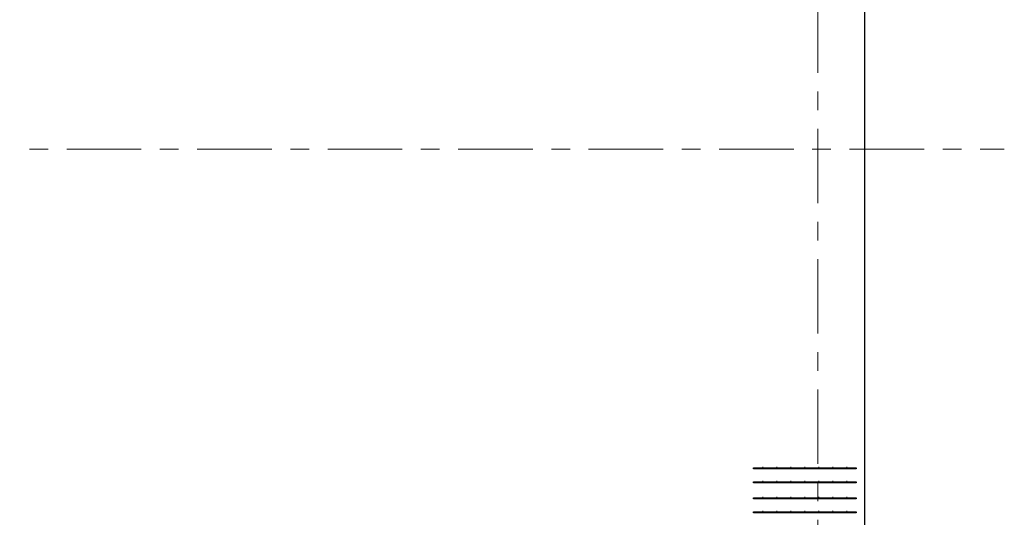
# Model space of a CAD drawing. Header units: metres. Extents: x -38 to 93, y -15 to 21.
# Tile 118 of 256: x 57.32 to 62.6, y 5.42 to 8.1. Entities that reach past the tile are written whole.
import ezdxf

# ---------------------------------------------------------------- set-up
doc = ezdxf.new("R2010")
doc.units = ezdxf.units.M
doc.linetypes.add('______11', pattern=[0.5, 0.4, -0.05, 0, -0.05])
doc.linetypes.add('______5', pattern=[1.1, 0.8, -0.1, 0.1, -0.1])
for name, color, linetype, lineweight in [('XR$1$Осевая линия (1)', 7, '______5', 13), ('XR$4$Арматурный каркас 01', 4, 'Continuous', 35), ('XR$4$Перекрытие (1)', 7, 'Continuous', 35)]:
    doc.layers.add(name, color=color, linetype=linetype, lineweight=lineweight)

msp = doc.modelspace()

# ---------------------------------------------------------------- hatches: boundary and pattern name
at = {"layer": 'XR$4$Арматурный каркас 01', "linetype": 'Continuous', "lineweight": 50, "transparency": 33554687}
for points in [[(61.308, 5.6933), (61.3078, 5.6944), (61.3071, 5.6954), (61.3061, 5.696), (61.305, 5.6963), (61.3039, 5.696), (61.3029, 5.6954), (61.3022, 5.6944), (61.302, 5.6933), (61.3022, 5.6921), (61.3029, 5.6911), (61.3039, 5.6905), (61.305, 5.6903), (61.3061, 5.6905), (61.3071, 5.6911), (61.3078, 5.6921)], [(61.308, 5.6933), (61.3078, 5.6944), (61.3071, 5.6954), (61.3061, 5.696), (61.305, 5.6963), (61.3039, 5.696), (61.3029, 5.6954), (61.3022, 5.6944), (61.302, 5.6933), (61.3022, 5.6921), (61.3029, 5.6911), (61.3039, 5.6905), (61.305, 5.6903), (61.3061, 5.6905), (61.3071, 5.6911), (61.3078, 5.6921)], [(61.383, 5.6933), (61.3828, 5.6944), (61.3821, 5.6954), (61.3811, 5.696), (61.38, 5.6963), (61.3789, 5.696), (61.3779, 5.6954), (61.3772, 5.6944), (61.377, 5.6933), (61.3772, 5.6921), (61.3779, 5.6911), (61.3789, 5.6905), (61.38, 5.6903), (61.3811, 5.6905), (61.3821, 5.6911), (61.3828, 5.6921)], [(61.383, 5.6933), (61.3828, 5.6944), (61.3821, 5.6954), (61.3811, 5.696), (61.38, 5.6963), (61.3789, 5.696), (61.3779, 5.6954), (61.3772, 5.6944), (61.377, 5.6933), (61.3772, 5.6921), (61.3779, 5.6911), (61.3789, 5.6905), (61.38, 5.6903), (61.3811, 5.6905), (61.3821, 5.6911), (61.3828, 5.6921)], [(61.458, 5.6933), (61.4578, 5.6944), (61.4571, 5.6954), (61.4561, 5.696), (61.455, 5.6963), (61.4539, 5.696), (61.4529, 5.6954), (61.4522, 5.6944), (61.452, 5.6933), (61.4522, 5.6921), (61.4529, 5.6911), (61.4539, 5.6905), (61.455, 5.6903), (61.4561, 5.6905), (61.4571, 5.6911), (61.4578, 5.6921)], [(61.458, 5.6933), (61.4578, 5.6944), (61.4571, 5.6954), (61.4561, 5.696), (61.455, 5.6963), (61.4539, 5.696), (61.4529, 5.6954), (61.4522, 5.6944), (61.452, 5.6933), (61.4522, 5.6921), (61.4529, 5.6911), (61.4539, 5.6905), (61.455, 5.6903), (61.4561, 5.6905), (61.4571, 5.6911), (61.4578, 5.6921)], [(61.533, 5.6933), (61.5328, 5.6944), (61.5321, 5.6954), (61.5311, 5.696), (61.53, 5.6963), (61.5289, 5.696), (61.5279, 5.6954), (61.5272, 5.6944), (61.527, 5.6933), (61.5272, 5.6921), (61.5279, 5.6911), (61.5289, 5.6905), (61.53, 5.6903), (61.5311, 5.6905), (61.5321, 5.6911), (61.5328, 5.6921)], [(61.533, 5.6933), (61.5328, 5.6944), (61.5321, 5.6954), (61.5311, 5.696), (61.53, 5.6963), (61.5289, 5.696), (61.5279, 5.6954), (61.5272, 5.6944), (61.527, 5.6933), (61.5272, 5.6921), (61.5279, 5.6911), (61.5289, 5.6905), (61.53, 5.6903), (61.5311, 5.6905), (61.5321, 5.6911), (61.5328, 5.6921)], [(61.608, 5.6933), (61.6078, 5.6944), (61.6071, 5.6954), (61.6061, 5.696), (61.605, 5.6963), (61.6039, 5.696), (61.6029, 5.6954), (61.6022, 5.6944), (61.602, 5.6933), (61.6022, 5.6921), (61.6029, 5.6911), (61.6039, 5.6905), (61.605, 5.6903), (61.6061, 5.6905), (61.6071, 5.6911), (61.6078, 5.6921)], [(61.608, 5.6933), (61.6078, 5.6944), (61.6071, 5.6954), (61.6061, 5.696), (61.605, 5.6963), (61.6039, 5.696), (61.6029, 5.6954), (61.6022, 5.6944), (61.602, 5.6933), (61.6022, 5.6921), (61.6029, 5.6911), (61.6039, 5.6905), (61.605, 5.6903), (61.6061, 5.6905), (61.6071, 5.6911), (61.6078, 5.6921)], [(61.683, 5.6933), (61.6828, 5.6944), (61.6821, 5.6954), (61.6811, 5.696), (61.68, 5.6963), (61.6789, 5.696), (61.6779, 5.6954), (61.6772, 5.6944), (61.677, 5.6933), (61.6772, 5.6921), (61.6779, 5.6911), (61.6789, 5.6905), (61.68, 5.6903), (61.6811, 5.6905), (61.6821, 5.6911), (61.6828, 5.6921)], [(61.683, 5.6933), (61.6828, 5.6944), (61.6821, 5.6954), (61.6811, 5.696), (61.68, 5.6963), (61.6789, 5.696), (61.6779, 5.6954), (61.6772, 5.6944), (61.677, 5.6933), (61.6772, 5.6921), (61.6779, 5.6911), (61.6789, 5.6905), (61.68, 5.6903), (61.6811, 5.6905), (61.6821, 5.6911), (61.6828, 5.6921)], [(61.758, 5.6933), (61.7578, 5.6944), (61.7571, 5.6954), (61.7561, 5.696), (61.755, 5.6963), (61.7539, 5.696), (61.7529, 5.6954), (61.7522, 5.6944), (61.752, 5.6933), (61.7522, 5.6921), (61.7529, 5.6911), (61.7539, 5.6905), (61.755, 5.6903), (61.7561, 5.6905), (61.7571, 5.6911), (61.7578, 5.6921)], [(61.758, 5.6933), (61.7578, 5.6944), (61.7571, 5.6954), (61.7561, 5.696), (61.755, 5.6963), (61.7539, 5.696), (61.7529, 5.6954), (61.7522, 5.6944), (61.752, 5.6933), (61.7522, 5.6921), (61.7529, 5.6911), (61.7539, 5.6905), (61.755, 5.6903), (61.7561, 5.6905), (61.7571, 5.6911), (61.7578, 5.6921)], [(61.308, 5.6183), (61.3078, 5.6194), (61.3071, 5.6204), (61.3061, 5.621), (61.305, 5.6213), (61.3039, 5.621), (61.3029, 5.6204), (61.3022, 5.6194), (61.302, 5.6183), (61.3022, 5.6171), (61.3029, 5.6161), (61.3039, 5.6155), (61.305, 5.6153), (61.3061, 5.6155), (61.3071, 5.6161), (61.3078, 5.6171)], [(61.308, 5.6183), (61.3078, 5.6194), (61.3071, 5.6204), (61.3061, 5.621), (61.305, 5.6213), (61.3039, 5.621), (61.3029, 5.6204), (61.3022, 5.6194), (61.302, 5.6183), (61.3022, 5.6171), (61.3029, 5.6161), (61.3039, 5.6155), (61.305, 5.6153), (61.3061, 5.6155), (61.3071, 5.6161), (61.3078, 5.6171)], [(61.383, 5.6183), (61.3828, 5.6194), (61.3821, 5.6204), (61.3811, 5.621), (61.38, 5.6213), (61.3789, 5.621), (61.3779, 5.6204), (61.3772, 5.6194), (61.377, 5.6183), (61.3772, 5.6171), (61.3779, 5.6161), (61.3789, 5.6155), (61.38, 5.6153), (61.3811, 5.6155), (61.3821, 5.6161), (61.3828, 5.6171)], [(61.383, 5.6183), (61.3828, 5.6194), (61.3821, 5.6204), (61.3811, 5.621), (61.38, 5.6213), (61.3789, 5.621), (61.3779, 5.6204), (61.3772, 5.6194), (61.377, 5.6183), (61.3772, 5.6171), (61.3779, 5.6161), (61.3789, 5.6155), (61.38, 5.6153), (61.3811, 5.6155), (61.3821, 5.6161), (61.3828, 5.6171)], [(61.458, 5.6183), (61.4578, 5.6194), (61.4571, 5.6204), (61.4561, 5.621), (61.455, 5.6213), (61.4539, 5.621), (61.4529, 5.6204), (61.4522, 5.6194), (61.452, 5.6183), (61.4522, 5.6171), (61.4529, 5.6161), (61.4539, 5.6155), (61.455, 5.6153), (61.4561, 5.6155), (61.4571, 5.6161), (61.4578, 5.6171)], [(61.458, 5.6183), (61.4578, 5.6194), (61.4571, 5.6204), (61.4561, 5.621), (61.455, 5.6213), (61.4539, 5.621), (61.4529, 5.6204), (61.4522, 5.6194), (61.452, 5.6183), (61.4522, 5.6171), (61.4529, 5.6161), (61.4539, 5.6155), (61.455, 5.6153), (61.4561, 5.6155), (61.4571, 5.6161), (61.4578, 5.6171)], [(61.533, 5.6183), (61.5328, 5.6194), (61.5321, 5.6204), (61.5311, 5.621), (61.53, 5.6213), (61.5289, 5.621), (61.5279, 5.6204), (61.5272, 5.6194), (61.527, 5.6183), (61.5272, 5.6171), (61.5279, 5.6161), (61.5289, 5.6155), (61.53, 5.6153), (61.5311, 5.6155), (61.5321, 5.6161), (61.5328, 5.6171)], [(61.533, 5.6183), (61.5328, 5.6194), (61.5321, 5.6204), (61.5311, 5.621), (61.53, 5.6213), (61.5289, 5.621), (61.5279, 5.6204), (61.5272, 5.6194), (61.527, 5.6183), (61.5272, 5.6171), (61.5279, 5.6161), (61.5289, 5.6155), (61.53, 5.6153), (61.5311, 5.6155), (61.5321, 5.6161), (61.5328, 5.6171)], [(61.608, 5.6183), (61.6078, 5.6194), (61.6071, 5.6204), (61.6061, 5.621), (61.605, 5.6213), (61.6039, 5.621), (61.6029, 5.6204), (61.6022, 5.6194), (61.602, 5.6183), (61.6022, 5.6171), (61.6029, 5.6161), (61.6039, 5.6155), (61.605, 5.6153), (61.6061, 5.6155), (61.6071, 5.6161), (61.6078, 5.6171)], [(61.608, 5.6183), (61.6078, 5.6194), (61.6071, 5.6204), (61.6061, 5.621), (61.605, 5.6213), (61.6039, 5.621), (61.6029, 5.6204), (61.6022, 5.6194), (61.602, 5.6183), (61.6022, 5.6171), (61.6029, 5.6161), (61.6039, 5.6155), (61.605, 5.6153), (61.6061, 5.6155), (61.6071, 5.6161), (61.6078, 5.6171)], [(61.683, 5.6183), (61.6828, 5.6194), (61.6821, 5.6204), (61.6811, 5.621), (61.68, 5.6213), (61.6789, 5.621), (61.6779, 5.6204), (61.6772, 5.6194), (61.677, 5.6183), (61.6772, 5.6171), (61.6779, 5.6161), (61.6789, 5.6155), (61.68, 5.6153), (61.6811, 5.6155), (61.6821, 5.6161), (61.6828, 5.6171)], [(61.683, 5.6183), (61.6828, 5.6194), (61.6821, 5.6204), (61.6811, 5.621), (61.68, 5.6213), (61.6789, 5.621), (61.6779, 5.6204), (61.6772, 5.6194), (61.677, 5.6183), (61.6772, 5.6171), (61.6779, 5.6161), (61.6789, 5.6155), (61.68, 5.6153), (61.6811, 5.6155), (61.6821, 5.6161), (61.6828, 5.6171)], [(61.758, 5.6183), (61.7578, 5.6194), (61.7571, 5.6204), (61.7561, 5.621), (61.755, 5.6213), (61.7539, 5.621), (61.7529, 5.6204), (61.7522, 5.6194), (61.752, 5.6183), (61.7522, 5.6171), (61.7529, 5.6161), (61.7539, 5.6155), (61.755, 5.6153), (61.7561, 5.6155), (61.7571, 5.6161), (61.7578, 5.6171)], [(61.758, 5.6183), (61.7578, 5.6194), (61.7571, 5.6204), (61.7561, 5.621), (61.755, 5.6213), (61.7539, 5.621), (61.7529, 5.6204), (61.7522, 5.6194), (61.752, 5.6183), (61.7522, 5.6171), (61.7529, 5.6161), (61.7539, 5.6155), (61.755, 5.6153), (61.7561, 5.6155), (61.7571, 5.6161), (61.7578, 5.6171)], [(61.308, 5.5323), (61.3078, 5.5334), (61.3071, 5.5344), (61.3061, 5.535), (61.305, 5.5353), (61.3039, 5.535), (61.3029, 5.5344), (61.3022, 5.5334), (61.302, 5.5323), (61.3022, 5.5311), (61.3029, 5.5301), (61.3039, 5.5295), (61.305, 5.5293), (61.3061, 5.5295), (61.3071, 5.5301), (61.3078, 5.5311)], [(61.308, 5.5323), (61.3078, 5.5334), (61.3071, 5.5344), (61.3061, 5.535), (61.305, 5.5353), (61.3039, 5.535), (61.3029, 5.5344), (61.3022, 5.5334), (61.302, 5.5323), (61.3022, 5.5311), (61.3029, 5.5301), (61.3039, 5.5295), (61.305, 5.5293), (61.3061, 5.5295), (61.3071, 5.5301), (61.3078, 5.5311)], [(61.383, 5.5323), (61.3828, 5.5334), (61.3821, 5.5344), (61.3811, 5.535), (61.38, 5.5353), (61.3789, 5.535), (61.3779, 5.5344), (61.3772, 5.5334), (61.377, 5.5323), (61.3772, 5.5311), (61.3779, 5.5301), (61.3789, 5.5295), (61.38, 5.5293), (61.3811, 5.5295), (61.3821, 5.5301), (61.3828, 5.5311)], [(61.383, 5.5323), (61.3828, 5.5334), (61.3821, 5.5344), (61.3811, 5.535), (61.38, 5.5353), (61.3789, 5.535), (61.3779, 5.5344), (61.3772, 5.5334), (61.377, 5.5323), (61.3772, 5.5311), (61.3779, 5.5301), (61.3789, 5.5295), (61.38, 5.5293), (61.3811, 5.5295), (61.3821, 5.5301), (61.3828, 5.5311)], [(61.458, 5.5323), (61.4578, 5.5334), (61.4571, 5.5344), (61.4561, 5.535), (61.455, 5.5353), (61.4539, 5.535), (61.4529, 5.5344), (61.4522, 5.5334), (61.452, 5.5323), (61.4522, 5.5311), (61.4529, 5.5301), (61.4539, 5.5295), (61.455, 5.5293), (61.4561, 5.5295), (61.4571, 5.5301), (61.4578, 5.5311)], [(61.458, 5.5323), (61.4578, 5.5334), (61.4571, 5.5344), (61.4561, 5.535), (61.455, 5.5353), (61.4539, 5.535), (61.4529, 5.5344), (61.4522, 5.5334), (61.452, 5.5323), (61.4522, 5.5311), (61.4529, 5.5301), (61.4539, 5.5295), (61.455, 5.5293), (61.4561, 5.5295), (61.4571, 5.5301), (61.4578, 5.5311)], [(61.533, 5.5323), (61.5328, 5.5334), (61.5321, 5.5344), (61.5311, 5.535), (61.53, 5.5353), (61.5289, 5.535), (61.5279, 5.5344), (61.5272, 5.5334), (61.527, 5.5323), (61.5272, 5.5311), (61.5279, 5.5301), (61.5289, 5.5295), (61.53, 5.5293), (61.5311, 5.5295), (61.5321, 5.5301), (61.5328, 5.5311)], [(61.533, 5.5323), (61.5328, 5.5334), (61.5321, 5.5344), (61.5311, 5.535), (61.53, 5.5353), (61.5289, 5.535), (61.5279, 5.5344), (61.5272, 5.5334), (61.527, 5.5323), (61.5272, 5.5311), (61.5279, 5.5301), (61.5289, 5.5295), (61.53, 5.5293), (61.5311, 5.5295), (61.5321, 5.5301), (61.5328, 5.5311)], [(61.608, 5.5323), (61.6078, 5.5334), (61.6071, 5.5344), (61.6061, 5.535), (61.605, 5.5353), (61.6039, 5.535), (61.6029, 5.5344), (61.6022, 5.5334), (61.602, 5.5323), (61.6022, 5.5311), (61.6029, 5.5301), (61.6039, 5.5295), (61.605, 5.5293), (61.6061, 5.5295), (61.6071, 5.5301), (61.6078, 5.5311)], [(61.608, 5.5323), (61.6078, 5.5334), (61.6071, 5.5344), (61.6061, 5.535), (61.605, 5.5353), (61.6039, 5.535), (61.6029, 5.5344), (61.6022, 5.5334), (61.602, 5.5323), (61.6022, 5.5311), (61.6029, 5.5301), (61.6039, 5.5295), (61.605, 5.5293), (61.6061, 5.5295), (61.6071, 5.5301), (61.6078, 5.5311)], [(61.683, 5.5323), (61.6828, 5.5334), (61.6821, 5.5344), (61.6811, 5.535), (61.68, 5.5353), (61.6789, 5.535), (61.6779, 5.5344), (61.6772, 5.5334), (61.677, 5.5323), (61.6772, 5.5311), (61.6779, 5.5301), (61.6789, 5.5295), (61.68, 5.5293), (61.6811, 5.5295), (61.6821, 5.5301), (61.6828, 5.5311)], [(61.683, 5.5323), (61.6828, 5.5334), (61.6821, 5.5344), (61.6811, 5.535), (61.68, 5.5353), (61.6789, 5.535), (61.6779, 5.5344), (61.6772, 5.5334), (61.677, 5.5323), (61.6772, 5.5311), (61.6779, 5.5301), (61.6789, 5.5295), (61.68, 5.5293), (61.6811, 5.5295), (61.6821, 5.5301), (61.6828, 5.5311)], [(61.758, 5.5323), (61.7578, 5.5334), (61.7571, 5.5344), (61.7561, 5.535), (61.755, 5.5353), (61.7539, 5.535), (61.7529, 5.5344), (61.7522, 5.5334), (61.752, 5.5323), (61.7522, 5.5311), (61.7529, 5.5301), (61.7539, 5.5295), (61.755, 5.5293), (61.7561, 5.5295), (61.7571, 5.5301), (61.7578, 5.5311)], [(61.758, 5.5323), (61.7578, 5.5334), (61.7571, 5.5344), (61.7561, 5.535), (61.755, 5.5353), (61.7539, 5.535), (61.7529, 5.5344), (61.7522, 5.5334), (61.752, 5.5323), (61.7522, 5.5311), (61.7529, 5.5301), (61.7539, 5.5295), (61.755, 5.5293), (61.7561, 5.5295), (61.7571, 5.5301), (61.7578, 5.5311)], [(61.308, 5.4573), (61.3078, 5.4584), (61.3071, 5.4594), (61.3061, 5.46), (61.305, 5.4603), (61.3039, 5.46), (61.3029, 5.4594), (61.3022, 5.4584), (61.302, 5.4573), (61.3022, 5.4561), (61.3029, 5.4551), (61.3039, 5.4545), (61.305, 5.4543), (61.3061, 5.4545), (61.3071, 5.4551), (61.3078, 5.4561)], [(61.308, 5.4573), (61.3078, 5.4584), (61.3071, 5.4594), (61.3061, 5.46), (61.305, 5.4603), (61.3039, 5.46), (61.3029, 5.4594), (61.3022, 5.4584), (61.302, 5.4573), (61.3022, 5.4561), (61.3029, 5.4551), (61.3039, 5.4545), (61.305, 5.4543), (61.3061, 5.4545), (61.3071, 5.4551), (61.3078, 5.4561)], [(61.383, 5.4573), (61.3828, 5.4584), (61.3821, 5.4594), (61.3811, 5.46), (61.38, 5.4603), (61.3789, 5.46), (61.3779, 5.4594), (61.3772, 5.4584), (61.377, 5.4573), (61.3772, 5.4561), (61.3779, 5.4551), (61.3789, 5.4545), (61.38, 5.4543), (61.3811, 5.4545), (61.3821, 5.4551), (61.3828, 5.4561)], [(61.383, 5.4573), (61.3828, 5.4584), (61.3821, 5.4594), (61.3811, 5.46), (61.38, 5.4603), (61.3789, 5.46), (61.3779, 5.4594), (61.3772, 5.4584), (61.377, 5.4573), (61.3772, 5.4561), (61.3779, 5.4551), (61.3789, 5.4545), (61.38, 5.4543), (61.3811, 5.4545), (61.3821, 5.4551), (61.3828, 5.4561)], [(61.458, 5.4573), (61.4578, 5.4584), (61.4571, 5.4594), (61.4561, 5.46), (61.455, 5.4603), (61.4539, 5.46), (61.4529, 5.4594), (61.4522, 5.4584), (61.452, 5.4573), (61.4522, 5.4561), (61.4529, 5.4551), (61.4539, 5.4545), (61.455, 5.4543), (61.4561, 5.4545), (61.4571, 5.4551), (61.4578, 5.4561)], [(61.458, 5.4573), (61.4578, 5.4584), (61.4571, 5.4594), (61.4561, 5.46), (61.455, 5.4603), (61.4539, 5.46), (61.4529, 5.4594), (61.4522, 5.4584), (61.452, 5.4573), (61.4522, 5.4561), (61.4529, 5.4551), (61.4539, 5.4545), (61.455, 5.4543), (61.4561, 5.4545), (61.4571, 5.4551), (61.4578, 5.4561)], [(61.533, 5.4573), (61.5328, 5.4584), (61.5321, 5.4594), (61.5311, 5.46), (61.53, 5.4603), (61.5289, 5.46), (61.5279, 5.4594), (61.5272, 5.4584), (61.527, 5.4573), (61.5272, 5.4561), (61.5279, 5.4551), (61.5289, 5.4545), (61.53, 5.4543), (61.5311, 5.4545), (61.5321, 5.4551), (61.5328, 5.4561)], [(61.533, 5.4573), (61.5328, 5.4584), (61.5321, 5.4594), (61.5311, 5.46), (61.53, 5.4603), (61.5289, 5.46), (61.5279, 5.4594), (61.5272, 5.4584), (61.527, 5.4573), (61.5272, 5.4561), (61.5279, 5.4551), (61.5289, 5.4545), (61.53, 5.4543), (61.5311, 5.4545), (61.5321, 5.4551), (61.5328, 5.4561)], [(61.608, 5.4573), (61.6078, 5.4584), (61.6071, 5.4594), (61.6061, 5.46), (61.605, 5.4603), (61.6039, 5.46), (61.6029, 5.4594), (61.6022, 5.4584), (61.602, 5.4573), (61.6022, 5.4561), (61.6029, 5.4551), (61.6039, 5.4545), (61.605, 5.4543), (61.6061, 5.4545), (61.6071, 5.4551), (61.6078, 5.4561)], [(61.608, 5.4573), (61.6078, 5.4584), (61.6071, 5.4594), (61.6061, 5.46), (61.605, 5.4603), (61.6039, 5.46), (61.6029, 5.4594), (61.6022, 5.4584), (61.602, 5.4573), (61.6022, 5.4561), (61.6029, 5.4551), (61.6039, 5.4545), (61.605, 5.4543), (61.6061, 5.4545), (61.6071, 5.4551), (61.6078, 5.4561)], [(61.683, 5.4573), (61.6828, 5.4584), (61.6821, 5.4594), (61.6811, 5.46), (61.68, 5.4603), (61.6789, 5.46), (61.6779, 5.4594), (61.6772, 5.4584), (61.677, 5.4573), (61.6772, 5.4561), (61.6779, 5.4551), (61.6789, 5.4545), (61.68, 5.4543), (61.6811, 5.4545), (61.6821, 5.4551), (61.6828, 5.4561)], [(61.683, 5.4573), (61.6828, 5.4584), (61.6821, 5.4594), (61.6811, 5.46), (61.68, 5.4603), (61.6789, 5.46), (61.6779, 5.4594), (61.6772, 5.4584), (61.677, 5.4573), (61.6772, 5.4561), (61.6779, 5.4551), (61.6789, 5.4545), (61.68, 5.4543), (61.6811, 5.4545), (61.6821, 5.4551), (61.6828, 5.4561)], [(61.758, 5.4573), (61.7578, 5.4584), (61.7571, 5.4594), (61.7561, 5.46), (61.755, 5.4603), (61.7539, 5.46), (61.7529, 5.4594), (61.7522, 5.4584), (61.752, 5.4573), (61.7522, 5.4561), (61.7529, 5.4551), (61.7539, 5.4545), (61.755, 5.4543), (61.7561, 5.4545), (61.7571, 5.4551), (61.7578, 5.4561)], [(61.758, 5.4573), (61.7578, 5.4584), (61.7571, 5.4594), (61.7561, 5.46), (61.755, 5.4603), (61.7539, 5.46), (61.7529, 5.4594), (61.7522, 5.4584), (61.752, 5.4573), (61.7522, 5.4561), (61.7529, 5.4551), (61.7539, 5.4545), (61.755, 5.4543), (61.7561, 5.4545), (61.7571, 5.4551), (61.7578, 5.4561)]]:
    msp.add_hatch(color=2, dxfattribs=at).paths.add_polyline_path(points)

# ---------------------------------------------------------------- linework, layer by layer
at = {"layer": 'XR$1$Осевая линия (1)', "color": 253, "linetype": '______11', "lineweight": 13, "true_color": 0xa0a0a0, "transparency": 33554687}
for p, q in [((61.6, -3.39), (61.6, 19.78)), ((-2.63, 7.4), (62.6, 7.4))]:
    msp.add_line(p, q, dxfattribs=at)
at = {"layer": 'XR$4$Арматурный каркас 01', "color": 2, "linetype": 'Continuous', "lineweight": 25, "transparency": 33554687}
for points in [[(61.805, 5.6833), (61.255, 5.6833), (61.255, 5.6893), (61.805, 5.6893), (61.805, 5.6833)], [(61.805, 5.6833), (61.255, 5.6833), (61.255, 5.6893), (61.805, 5.6893), (61.805, 5.6833)], [(61.805, 5.6833), (61.255, 5.6833), (61.255, 5.6893), (61.805, 5.6893), (61.805, 5.6833)], [(61.805, 5.6833), (61.255, 5.6833), (61.255, 5.6893), (61.805, 5.6893), (61.805, 5.6833)], [(61.805, 5.6083), (61.255, 5.6083), (61.255, 5.6143), (61.805, 5.6143), (61.805, 5.6083)], [(61.805, 5.6083), (61.255, 5.6083), (61.255, 5.6143), (61.805, 5.6143), (61.805, 5.6083)], [(61.805, 5.6083), (61.255, 5.6083), (61.255, 5.6143), (61.805, 5.6143), (61.805, 5.6083)], [(61.805, 5.6083), (61.255, 5.6083), (61.255, 5.6143), (61.805, 5.6143), (61.805, 5.6083)], [(61.805, 5.5223), (61.255, 5.5223), (61.255, 5.5283), (61.805, 5.5283), (61.805, 5.5223)], [(61.805, 5.5223), (61.255, 5.5223), (61.255, 5.5283), (61.805, 5.5283), (61.805, 5.5223)], [(61.805, 5.5223), (61.255, 5.5223), (61.255, 5.5283), (61.805, 5.5283), (61.805, 5.5223)], [(61.805, 5.5223), (61.255, 5.5223), (61.255, 5.5283), (61.805, 5.5283), (61.805, 5.5223)], [(61.805, 5.4473), (61.255, 5.4473), (61.255, 5.4533), (61.805, 5.4533), (61.805, 5.4473)], [(61.805, 5.4473), (61.255, 5.4473), (61.255, 5.4533), (61.805, 5.4533), (61.805, 5.4473)], [(61.805, 5.4473), (61.255, 5.4473), (61.255, 5.4533), (61.805, 5.4533), (61.805, 5.4473)], [(61.805, 5.4473), (61.255, 5.4473), (61.255, 5.4533), (61.805, 5.4533), (61.805, 5.4473)]]:
    msp.add_lwpolyline(points, dxfattribs=at)
at = {"layer": 'XR$4$Перекрытие (1)', "color": 7, "linetype": 'Continuous', "lineweight": 25, "transparency": 33554687}
msp.add_line((61.85, 16.6502), (61.85, -0.2498), dxfattribs=at)

doc.saveas('drawing.dxf')
